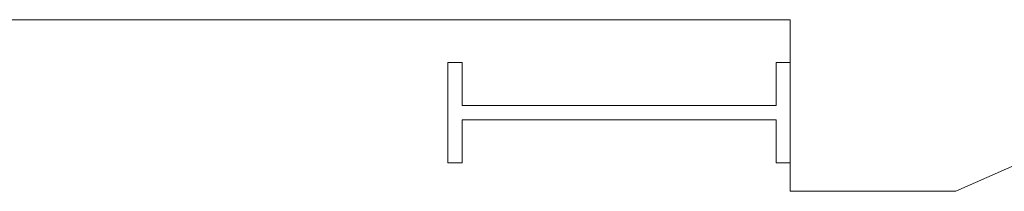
# Model space of a CAD drawing. Header units: millimetres. Extents: x -746391 to 410178, y -169697 to 100555.
# Tile 141 of 179: x 208484 to 211935, y 44400 to 45000. Entities that reach past the tile are written whole.
import ezdxf

# ---------------------------------------------------------------- set-up
doc = ezdxf.new("R2010")
doc.units = ezdxf.units.MM
doc.layers.add('A99_S_kce-pohl', color=9, linetype='Continuous', lineweight=5)
doc.layers.add('A99_S_kce-rez-sil', color=9, linetype='Continuous', lineweight=15)

msp = doc.modelspace()

# ---------------------------------------------------------------- linework, layer by layer
at = {"layer": 'A99_S_kce-pohl'}
for p, q in [((211185, 45000), (206465.5, 45000)), ((211185, 44400), (211185, 45000)), ((212105, 44550), (211765.4, 44400)), ((211185, 44400), (211765.4, 44400))]:
    msp.add_line(p, q, dxfattribs=at)
at = {"layer": 'A99_S_kce-rez-sil', "linetype": 'Continuous'}
for p, q in [((209985, 44500), (209985, 44850)), ((209985, 44850), (210035, 44850)), ((210035, 44850), (210035, 44700)), ((211185, 44850), (211135, 44850)), ((211135, 44850), (211135, 44700)), ((211185, 44500), (211185, 44850)), ((210035, 44700), (211135, 44700)), ((210035, 44500), (210035, 44650)), ((210035, 44650), (211135, 44650)), ((211135, 44500), (211135, 44650)), ((209985, 44500), (210035, 44500)), ((211185, 44500), (211135, 44500))]:
    msp.add_line(p, q, dxfattribs=at)

doc.saveas('drawing.dxf')
